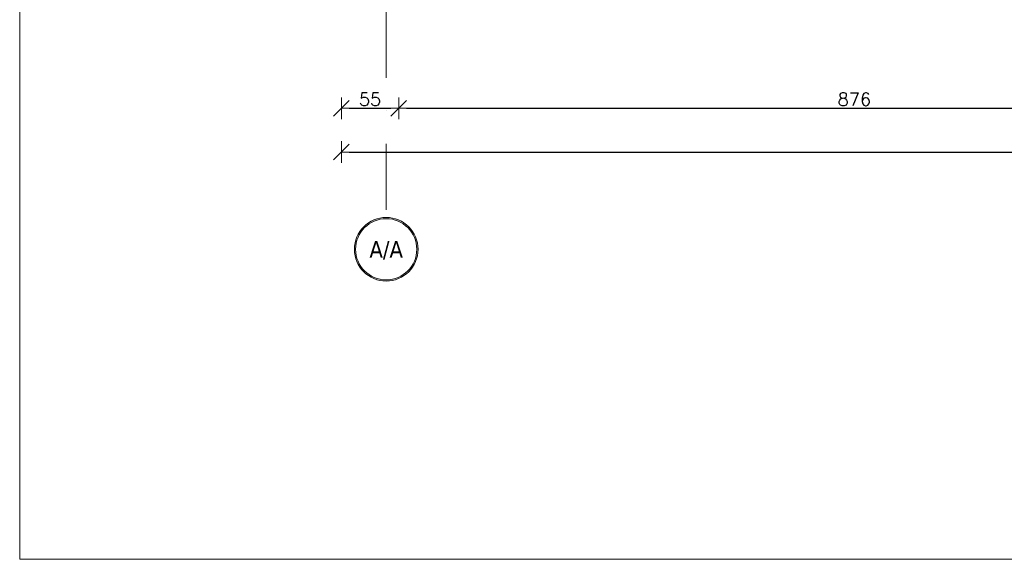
# Model space of a CAD drawing. Header units: millimetres. Extents: x 23192 to 177760, y -399809 to -79279.
# Tile 232 of 256: x 57385 to 58332, y -196261 to -195742. Entities that reach past the tile are written whole.
import ezdxf
from ezdxf.enums import TextEntityAlignment as Align

# ---------------------------------------------------------------- set-up
doc = ezdxf.new("R2010")
doc.units = ezdxf.units.MM
doc.linetypes.add('DASHDOT', pattern=[25.4, 12.7, -6.35, 0, -6.35])
doc.layers.get('0').update_dxf_attribs({"lineweight": 0})
for name, color, linetype, lineweight in [('!! 0_Osie', 1, 'DASHDOT', 13), ('!! wymiary osi', 250, 'Continuous', 9), ('0-osie-liniA', 14, 'DASHDOT', 5), ('0-osie-tx', 66, 'Continuous', 9)]:
    doc.layers.add(name, color=color, linetype=linetype, lineweight=lineweight)
doc.layers.add('!! 0_ramki', color=66, linetype='Continuous', lineweight=9, plot=False)
doc.styles.add('TAHOMA', font='tahoma.ttf')
doc.styles.add('TXT', font='simplex.shx')
doc.dimstyles.new('DIM50', dxfattribs={"dimscale": 5, "dimtxt": 2.5, "dimasz": 1.5, "dimexe": 0, "dimexo": 0, "dimgap": 0.5, "dimtad": 1, "dimdec": 4, "dimrnd": 0.5, "dimdsep": 46, "dimtxsty": 'TXT', "dimblk1": 'TICK1', "dimblk2": 'TICK1', "dimsah": 1, "dimcen": 0, "dimse1": 1, "dimse2": 1, "dimclrd": 1, "dimclre": 7, "dimclrt": 9, "dimadec": 0, "dimazin": 0, "dimtfac": 1, "dimtdec": 4, "dimtmove": 2, "dimatfit": 3, "dimldrblk": 'TICK1', "dimfxl": 1, "dimtolj": 1, "dimarcsym": 0})

# ---------------------------------------------------------------- blocks, each defined once
blk = doc.blocks.new('*U81')
h = blk.add_hatch(color=256)
edge = h.paths.add_edge_path()
edge.add_arc((0, 0), 30.6, 0, 360)
edge = h.paths.add_edge_path(flags=17)
edge.add_arc((0, 0), 29.4, 0, 360)
for radius in [30.6, 29.4]:
    blk.add_circle((0, 0), radius)
at = {"style": 'TAHOMA', "flags": 8}
blk.add_attdef('ANSICHTSNUMMER', text='', height=16, dxfattribs=at).set_placement((0, 0), align=Align.MIDDLE_CENTER)
blk = doc.blocks.new('BLOK OSI')
at = {"layer": '0-osie-liniA', "ltscale": 5}
blk.add_lwpolyline([(48917.71142, -193635.47368), (48917.71142, -195993.9543)], dxfattribs=at)
at = {"layer": '0-osie-tx'}
ref = blk.add_blockref('*U81', (48917.71142, -196024.5543), dxfattribs=dict(at, rotation=180))
ref.add_attrib('ANSICHTSNUMMER', 'A/A', dxfattribs={"layer": '0', "height": 16, "style": 'TAHOMA', "flags": 8}).set_placement((48917.71142, -196024.5543), align=Align.MIDDLE_CENTER)
blk = doc.blocks.new('TICK1')
at = {"color": 0}
for p, q in [((0, -1.4), (0, 1.4)), ((0, 0), (-1, 0))]:
    blk.add_line(p, q, dxfattribs=at)
at = {"color": 2}
blk.add_line((-1, -1), (1, 1), dxfattribs=at)
blk = doc.blocks.new('*D2676')
at = {"layer": '!! wymiary osi', "color": 1, "lineweight": -2, "transparency": 16777216}
blk.add_line((57702.07, -195869.6), (60762.07, -195869.6), dxfattribs=at)
at = {"layer": 'DEFPOINTS', "color": 0, "transparency": 16777216}
for p in [(57694.57, -195657.59), (60769.57, -195657.59), (60769.57, -195869.6)]:
    blk.add_point(p, dxfattribs=at)
at = {"layer": '!! wymiary osi', "color": 1, "lineweight": -2, "transparency": 16777216, "xscale": 7.5, "yscale": 7.5, "zscale": 7.5, "rotation": 180}
blk.add_blockref('TICK1', (57694.57, -195869.6), dxfattribs=at)
at = {"layer": '!! wymiary osi', "color": 1, "lineweight": -2, "transparency": 16777216, "xscale": 7.5, "yscale": 7.5, "zscale": 7.5}
blk.add_blockref('TICK1', (60769.57, -195869.6), dxfattribs=at)
at = {"layer": '!! wymiary osi', "color": 9, "transparency": 16777216, "insert": (59232.07, -195860.85), "char_height": 12.5, "attachment_point": 5, "style": 'TXT'}
blk.add_mtext('\\A1;3075', dxfattribs=at)
blk = doc.blocks.new('*D2678')
at = {"layer": '!! wymiary osi', "color": 1, "lineweight": -2, "transparency": 16777216}
blk.add_line((57702.07, -195827.61), (57742.07, -195827.61), dxfattribs=at)
at = {"layer": 'DEFPOINTS', "color": 0, "transparency": 16777216}
for p in [(57749.57, -195589.13), (57694.57, -195644.13), (57749.57, -195827.61)]:
    blk.add_point(p, dxfattribs=at)
at = {"layer": '!! wymiary osi', "color": 1, "lineweight": -2, "transparency": 16777216, "xscale": 7.5, "yscale": 7.5, "zscale": 7.5, "rotation": 180}
blk.add_blockref('TICK1', (57694.57, -195827.61), dxfattribs=at)
at = {"layer": '!! wymiary osi', "color": 1, "lineweight": -2, "transparency": 16777216, "xscale": 7.5, "yscale": 7.5, "zscale": 7.5}
blk.add_blockref('TICK1', (57749.57, -195827.61), dxfattribs=at)
at = {"layer": '!! wymiary osi', "color": 9, "transparency": 16777216, "insert": (57722.07, -195818.86), "char_height": 12.5, "attachment_point": 5, "style": 'TXT'}
blk.add_mtext('\\A1;55', dxfattribs=at)
blk = doc.blocks.new('*D2679')
at = {"layer": '!! wymiary osi', "color": 1, "lineweight": -2, "transparency": 16777216}
blk.add_line((57757.07, -195827.61), (58618.07, -195827.61), dxfattribs=at)
at = {"layer": 'DEFPOINTS', "color": 0, "transparency": 16777216}
for p in [(57749.57, -195589.13), (58625.57, -195589.13), (58625.57, -195827.61)]:
    blk.add_point(p, dxfattribs=at)
at = {"layer": '!! wymiary osi', "color": 1, "lineweight": -2, "transparency": 16777216, "xscale": 7.5, "yscale": 7.5, "zscale": 7.5, "rotation": 180}
blk.add_blockref('TICK1', (57749.57, -195827.61), dxfattribs=at)
at = {"layer": '!! wymiary osi', "color": 1, "lineweight": -2, "transparency": 16777216, "xscale": 7.5, "yscale": 7.5, "zscale": 7.5}
blk.add_blockref('TICK1', (58625.57, -195827.61), dxfattribs=at)
at = {"layer": '!! wymiary osi', "color": 9, "transparency": 16777216, "insert": (58187.57, -195818.86), "char_height": 12.5, "attachment_point": 5, "style": 'TXT'}
blk.add_mtext('\\A1;876', dxfattribs=at)

msp = doc.modelspace()

# ---------------------------------------------------------------- linework, layer by layer
at = {"layer": '!! 0_ramki'}
msp.add_lwpolyline([(57385.28509, -193291.11623), (61585.28509, -193291.11623), (61585.28509, -196261.11623), (57385.28509, -196261.11623)], close=True, dxfattribs=at)

# ---------------------------------------------------------------- block references
at = {"layer": '!! 0_Osie'}
msp.add_blockref('BLOK OSI', (8819.85593, 61.46017), dxfattribs=at)

# ---------------------------------------------------------------- dimensions: what is measured, and where the dimension line sits
at = {"layer": '!! wymiary osi'}
for base, p1, p2, picture, middle in [((57749.56735, -195827.61399), (57694.56735, -195644.12813), (57749.56735, -195589.12813), '*D2678', (57722.06735, -195818.86399)), ((58625.56735, -195827.61399), (57749.56735, -195589.12813), (58625.56735, -195589.12813), '*D2679', (58187.56735, -195818.86399)), ((60769.56735, -195869.60485), (57694.56735, -195657.58663), (60769.56735, -195657.58663), '*D2676', (59232.06735, -195860.85485))]:
    dim = msp.add_linear_dim(base=base, p1=p1, p2=p2, dimstyle='DIM50', dxfattribs=at)
    dim.commit()
    dim.dimension.update_dxf_attribs({"geometry": picture, "text_midpoint": middle})

doc.saveas('drawing.dxf')
